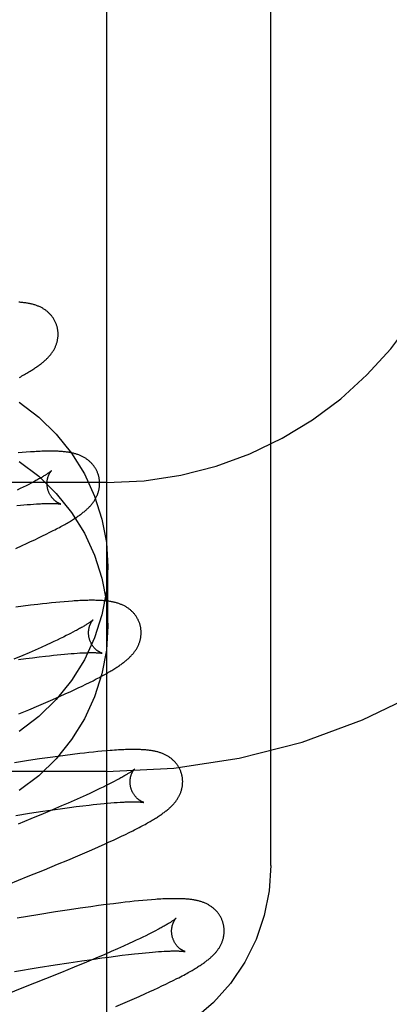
# Model space of a CAD drawing. Header units: inches. Extents: x 0 to 215, y 0 to 139.
# Tile 41 of 111: x 103.619 to 103.76, y 52.811 to 53.186. Entities that reach past the tile are written whole.
import ezdxf

# ---------------------------------------------------------------- set-up
doc = ezdxf.new("R2010")
doc.units = ezdxf.units.IN
doc.header["$LTSCALE"] = 11.804375
doc.header["$MEASUREMENT"] = 0
doc.linetypes.add('HIDDEN', pattern=[0.2, 0.1, -0.1])
doc.layers.add('DEFAULT_2', color=8, linetype='HIDDEN')

msp = doc.modelspace()

# ---------------------------------------------------------------- linework, layer by layer
at = {"layer": 'DEFAULT_2', "color": 8, "linetype": 'HIDDEN'}
for p, q in [((103.65239, 56.25888), (103.65239, 50.75838)), ((103.71489, 52.86398), (103.71489, 53.60703)), ((103.62031, 53.02116), (103.61873, 53.02102)), ((103.62186, 53.02129), (103.62031, 53.02116)), ((103.65239, 53.00971), (103.15239, 53.00971)), ((103.61958, 53.00743), (103.61839, 53.00686)), ((103.62071, 53.00799), (103.61958, 53.00743)), ((103.62178, 53.00853), (103.62071, 53.00799)), ((103.62281, 53.00905), (103.62178, 53.00853)), ((103.62377, 53.00955), (103.62281, 53.00905)), ((103.62467, 53.01003), (103.62377, 53.00955)), ((103.61828, 53.00098), (103.61966, 53.00112)), ((103.61966, 53.00112), (103.62098, 53.00124)), ((103.62098, 53.00124), (103.62225, 53.00135)), ((103.62225, 53.00135), (103.62346, 53.00145)), ((103.62346, 53.00145), (103.62462, 53.00153)), ((103.62462, 53.00153), (103.62572, 53.00161)), ((103.63083, 52.9908), (103.63211, 52.99145)), ((103.62352, 52.98727), (103.62506, 52.98799)), ((103.62506, 52.98799), (103.62656, 52.9887)), ((103.62656, 52.9887), (103.62804, 52.98941)), ((103.62804, 52.98941), (103.62947, 52.99012)), ((103.62947, 52.99012), (103.63083, 52.9908)), ((103.61786, 52.9847), (103.62035, 52.98582)), ((103.62035, 52.98582), (103.62196, 52.98655)), ((103.62196, 52.98655), (103.62352, 52.98727)), ((103.65289, 52.95513), (103.65289, 52.97762)), ((103.62072, 52.96266), (103.61786, 52.96228)), ((103.62351, 52.96301), (103.62072, 52.96266)), ((103.62623, 52.96335), (103.62351, 52.96301)), ((103.62799, 52.96355), (103.62623, 52.96335)), ((103.62971, 52.96374), (103.62799, 52.96355)), ((103.6314, 52.96392), (103.62971, 52.96374)), ((103.63305, 52.96409), (103.6314, 52.96392)), ((103.63468, 52.96425), (103.63305, 52.96409)), ((103.63629, 52.96439), (103.63468, 52.96425)), ((103.63787, 52.96452), (103.63629, 52.96439)), ((103.6348, 52.95037), (103.63359, 52.94979)), ((103.63596, 52.95093), (103.6348, 52.95037)), ((103.63706, 52.95148), (103.63596, 52.95093)), ((103.63811, 52.95201), (103.63706, 52.95148)), ((103.64048, 52.95324), (103.63957, 52.95276)), ((103.62753, 52.94698), (103.6253, 52.94598)), ((103.62966, 52.94795), (103.62753, 52.94698)), ((103.63102, 52.94858), (103.62966, 52.94795)), ((103.63233, 52.94919), (103.63102, 52.94858)), ((103.63359, 52.94979), (103.63233, 52.94919)), ((103.62054, 52.9439), (103.61716, 52.94245)), ((103.61895, 52.94234), (103.62165, 52.9427)), ((103.62297, 52.94495), (103.62054, 52.9439)), ((103.62165, 52.9427), (103.62425, 52.94304)), ((103.6253, 52.94598), (103.62297, 52.94495)), ((103.62425, 52.94304), (103.62675, 52.94336)), ((103.62675, 52.94336), (103.62916, 52.94365)), ((103.62916, 52.94365), (103.6307, 52.94383)), ((103.6307, 52.94383), (103.63219, 52.94399)), ((103.63219, 52.94399), (103.63364, 52.94415)), ((103.63364, 52.94415), (103.63503, 52.94429)), ((103.63503, 52.94429), (103.63637, 52.94441)), ((103.63637, 52.94441), (103.63766, 52.94453)), ((103.63766, 52.94453), (103.63889, 52.94463)), ((103.63889, 52.94463), (103.64007, 52.94472)), ((103.64007, 52.94472), (103.64118, 52.9448)), ((103.64005, 52.93082), (103.64157, 52.93154)), ((103.64157, 52.93154), (103.64307, 52.93226)), ((103.64307, 52.93226), (103.64453, 52.93296)), ((103.64453, 52.93296), (103.64592, 52.93365)), ((103.64592, 52.93365), (103.64724, 52.93432)), ((103.64724, 52.93432), (103.64848, 52.93496)), ((103.63191, 52.92714), (103.63445, 52.92827)), ((103.63445, 52.92827), (103.63691, 52.92938)), ((103.63691, 52.92938), (103.6385, 52.9301)), ((103.6385, 52.9301), (103.64005, 52.93082)), ((103.62289, 52.92326), (103.6266, 52.92483)), ((103.6266, 52.92483), (103.62929, 52.92599)), ((103.62929, 52.92599), (103.63191, 52.92714)), ((103.61907, 52.92165), (103.62289, 52.92326)), ((103.63383, 52.90551), (103.6309, 52.90511)), ((103.63669, 52.90589), (103.63383, 52.90551)), ((103.63948, 52.90625), (103.63669, 52.90589)), ((103.6422, 52.90658), (103.63948, 52.90625)), ((103.64396, 52.90678), (103.6422, 52.90658)), ((103.64569, 52.90697), (103.64396, 52.90678)), ((103.64737, 52.90715), (103.64569, 52.90697)), ((103.64901, 52.90732), (103.64737, 52.90715)), ((103.65062, 52.90747), (103.64901, 52.90732)), ((103.65222, 52.90761), (103.65062, 52.90747)), ((103.62273, 52.90392), (103.61741, 52.9031)), ((103.62687, 52.90453), (103.62273, 52.90392)), ((103.6309, 52.90511), (103.62687, 52.90453)), ((103.65239, 52.89971), (103.15239, 52.89971)), ((103.65219, 52.89436), (103.65105, 52.8938)), ((103.65327, 52.8949), (103.65219, 52.89436)), ((103.6543, 52.89542), (103.65327, 52.8949)), ((103.65527, 52.89592), (103.6543, 52.89542)), ((103.65618, 52.8964), (103.65527, 52.89592)), ((103.64459, 52.89076), (103.64241, 52.88978)), ((103.64598, 52.8914), (103.64459, 52.89076)), ((103.64732, 52.89202), (103.64598, 52.8914)), ((103.64862, 52.89263), (103.64732, 52.89202)), ((103.64986, 52.89322), (103.64862, 52.89263)), ((103.65105, 52.8938), (103.64986, 52.89322)), ((103.63528, 52.88665), (103.63184, 52.88518)), ((103.63775, 52.88772), (103.63528, 52.88665)), ((103.64013, 52.88876), (103.63775, 52.88772)), ((103.64241, 52.88978), (103.64013, 52.88876)), ((103.64086, 52.88636), (103.64334, 52.88667)), ((103.64334, 52.88667), (103.64571, 52.88695)), ((103.64571, 52.88695), (103.64723, 52.88712)), ((103.64723, 52.88712), (103.6487, 52.88728)), ((103.6487, 52.88728), (103.65012, 52.88742)), ((103.65012, 52.88742), (103.65149, 52.88756)), ((103.65149, 52.88756), (103.6528, 52.88768)), ((103.6528, 52.88768), (103.65406, 52.88779)), ((103.65406, 52.88779), (103.65527, 52.88788)), ((103.65527, 52.88788), (103.65641, 52.88797)), ((103.65641, 52.88797), (103.6575, 52.88804)), ((103.61791, 52.88304), (103.62309, 52.88384)), ((103.62309, 52.88384), (103.62809, 52.88459)), ((103.62826, 52.88368), (103.62359, 52.88174)), ((103.62809, 52.88459), (103.63193, 52.88515)), ((103.63184, 52.88518), (103.62826, 52.88368)), ((103.63193, 52.88515), (103.63562, 52.88567)), ((103.63562, 52.88567), (103.63829, 52.88603)), ((103.63829, 52.88603), (103.64086, 52.88636)), ((103.62359, 52.88174), (103.61873, 52.87975)), ((103.65808, 52.87509), (103.65956, 52.8758)), ((103.65956, 52.8758), (103.66099, 52.8765)), ((103.66099, 52.8765), (103.66235, 52.87718)), ((103.64934, 52.87107), (103.65182, 52.87219)), ((103.65182, 52.87219), (103.65343, 52.87292)), ((103.65343, 52.87292), (103.65501, 52.87365)), ((103.65501, 52.87365), (103.65656, 52.87437)), ((103.65656, 52.87437), (103.65808, 52.87509)), ((103.6414, 52.86762), (103.64412, 52.86879)), ((103.64412, 52.86879), (103.64677, 52.86994)), ((103.64677, 52.86994), (103.64934, 52.87107)), ((103.62881, 52.86237), (103.63379, 52.86442)), ((103.63379, 52.86442), (103.63766, 52.86603)), ((103.63766, 52.86603), (103.6414, 52.86762)), ((103.62263, 52.85986), (103.62881, 52.86237)), ((103.61518, 52.85688), (103.62263, 52.85986)), ((103.65224, 52.84907), (103.64937, 52.84868)), ((103.65503, 52.84942), (103.65224, 52.84907)), ((103.65775, 52.84976), (103.65503, 52.84942)), ((103.65952, 52.84996), (103.65775, 52.84976)), ((103.66125, 52.85016), (103.65952, 52.84996)), ((103.66293, 52.85034), (103.66125, 52.85016)), ((103.66459, 52.85051), (103.66293, 52.85034)), ((103.66622, 52.85066), (103.66459, 52.85051)), ((103.66784, 52.8508), (103.66622, 52.85066)), ((103.66942, 52.85093), (103.66784, 52.8508)), ((103.62631, 52.84522), (103.61838, 52.84393)), ((103.63291, 52.84627), (103.62631, 52.84522)), ((103.63824, 52.84709), (103.63291, 52.84627)), ((103.64239, 52.8477), (103.63824, 52.84709)), ((103.64642, 52.84828), (103.64239, 52.8477)), ((103.64937, 52.84868), (103.64642, 52.84828)), ((103.66843, 52.83779), (103.66732, 52.83724)), ((103.67098, 52.83909), (103.67001, 52.83859)), ((103.6719, 52.83958), (103.67098, 52.83909)), ((103.66094, 52.83423), (103.65879, 52.83325)), ((103.66232, 52.83486), (103.66094, 52.83423)), ((103.66364, 52.83548), (103.66232, 52.83486)), ((103.66492, 52.83608), (103.66364, 52.83548)), ((103.66614, 52.83667), (103.66492, 52.83608)), ((103.66732, 52.83724), (103.66614, 52.83667)), ((103.65417, 52.8312), (103.65172, 52.83014)), ((103.65653, 52.83224), (103.65417, 52.8312)), ((103.65879, 52.83325), (103.65653, 52.83224)), ((103.66072, 52.83007), (103.66301, 52.83033)), ((103.66301, 52.83033), (103.66447, 52.83048)), ((103.66447, 52.83048), (103.66589, 52.83063)), ((103.66589, 52.83063), (103.66725, 52.83076)), ((103.66725, 52.83076), (103.66856, 52.83089)), ((103.66856, 52.83089), (103.66982, 52.83099)), ((103.66982, 52.83099), (103.67102, 52.83109)), ((103.67102, 52.83109), (103.67216, 52.83117)), ((103.67216, 52.83117), (103.67325, 52.83124)), ((103.63279, 52.8261), (103.63799, 52.82691)), ((103.63799, 52.82691), (103.64299, 52.82767)), ((103.64475, 52.82718), (103.6401, 52.82524)), ((103.64299, 52.82767), (103.64685, 52.82823)), ((103.64831, 52.82868), (103.64475, 52.82718)), ((103.64685, 52.82823), (103.65056, 52.82876)), ((103.65172, 52.83014), (103.64831, 52.82868)), ((103.65056, 52.82876), (103.65324, 52.82912)), ((103.65324, 52.82912), (103.65583, 52.82946)), ((103.65583, 52.82946), (103.65833, 52.82978)), ((103.65833, 52.82978), (103.66072, 52.83007)), ((103.61743, 52.82359), (103.62634, 52.82507)), ((103.62634, 52.82507), (103.63279, 52.8261)), ((103.63525, 52.82326), (103.62921, 52.82081)), ((103.6401, 52.82524), (103.63525, 52.82326)), ((103.62921, 52.82081), (103.62082, 52.81747)), ((103.67492, 52.8188), (103.67634, 52.8195)), ((103.67634, 52.8195), (103.67775, 52.82019)), ((103.67775, 52.82019), (103.67914, 52.8209)), ((103.62082, 52.81747), (103.61104, 52.81362)), ((103.66473, 52.8141), (103.66722, 52.81522)), ((103.66722, 52.81522), (103.66884, 52.81595)), ((103.66884, 52.81595), (103.67042, 52.81668)), ((103.67042, 52.81668), (103.67196, 52.8174)), ((103.67196, 52.8174), (103.67346, 52.8181)), ((103.67346, 52.8181), (103.67492, 52.8188)), ((103.65587, 52.81027), (103.65951, 52.81183)), ((103.65951, 52.81183), (103.66216, 52.81297)), ((103.66216, 52.81297), (103.66473, 52.8141))]:
    msp.add_line(p, q, dxfattribs=at)
for points in [[(103.63355, 53.06918), (103.63348, 53.06941), (103.6334, 53.06967), (103.63331, 53.06994), (103.63321, 53.0702), (103.63311, 53.07046), (103.633, 53.07071), (103.63288, 53.07097), (103.63276, 53.07122), (103.63263, 53.07146), (103.6325, 53.07171), (103.63236, 53.07195), (103.63221, 53.07218), (103.63206, 53.07241), (103.6319, 53.07264), (103.63174, 53.07286), (103.63158, 53.07308), (103.63141, 53.07329), (103.63123, 53.0735), (103.63105, 53.0737), (103.63087, 53.0739), (103.63068, 53.0741), (103.63049, 53.07429), (103.63029, 53.07447), (103.63009, 53.07465), (103.62988, 53.07482), (103.62968, 53.07499), (103.62946, 53.07516), (103.62925, 53.07532), (103.62903, 53.07548), (103.6288, 53.07564), (103.62857, 53.07579), (103.62833, 53.07593), (103.62809, 53.07608), (103.62784, 53.07622), (103.62759, 53.07635), (103.62733, 53.07648), (103.62708, 53.07661), (103.62681, 53.07673), (103.62655, 53.07684), (103.62628, 53.07695), (103.62601, 53.07706), (103.62573, 53.07716), (103.62545, 53.07726), (103.62516, 53.07735), (103.62487, 53.07744), (103.62458, 53.07752), (103.62428, 53.07761), (103.62398, 53.07768), (103.62367, 53.07776), (103.62336, 53.07782), (103.62304, 53.07789), (103.62271, 53.07795), (103.62238, 53.07801), (103.62203, 53.07807), (103.62168, 53.07812), (103.62132, 53.07817), (103.62096, 53.07822), (103.62058, 53.07826), (103.62019, 53.0783), (103.61979, 53.07833), (103.61939, 53.07836), (103.61897, 53.07839)], [(103.62855, 53.05585), (103.62879, 53.05607), (103.62903, 53.05629), (103.62927, 53.0565), (103.6295, 53.05672), (103.62972, 53.05694), (103.62994, 53.05716), (103.63016, 53.05738), (103.63037, 53.05761), (103.63057, 53.05783), (103.63076, 53.05806), (103.63096, 53.05829), (103.63114, 53.05852), (103.63132, 53.05875), (103.6315, 53.05899), (103.63166, 53.05922), (103.63183, 53.05946), (103.63198, 53.0597), (103.63214, 53.05994), (103.63228, 53.06019), (103.63242, 53.06044), (103.63256, 53.06069), (103.63269, 53.06093), (103.63281, 53.06118), (103.63292, 53.06143), (103.63303, 53.06168), (103.63313, 53.06194), (103.63323, 53.06219), (103.63332, 53.06244), (103.6334, 53.0627), (103.63348, 53.06295), (103.63356, 53.06321), (103.63362, 53.06347), (103.63369, 53.06374), (103.63374, 53.064), (103.63379, 53.06427), (103.63383, 53.06454), (103.63387, 53.06481), (103.6339, 53.06509), (103.63392, 53.06536), (103.63394, 53.06563), (103.63395, 53.06591), (103.63396, 53.06619), (103.63395, 53.06646), (103.63394, 53.06674), (103.63393, 53.06702), (103.6339, 53.0673), (103.63387, 53.06757), (103.63383, 53.06785), (103.63379, 53.06813), (103.63374, 53.0684), (103.63368, 53.06868), (103.63361, 53.06895), (103.63355, 53.06918)], [(103.61922, 53.04977), (103.61973, 53.05005), (103.62023, 53.05033), (103.62071, 53.0506), (103.62117, 53.05086), (103.62162, 53.05112), (103.62206, 53.05138), (103.62248, 53.05163), (103.62288, 53.05187), (103.62328, 53.05211), (103.62366, 53.05235), (103.62403, 53.05258), (103.62439, 53.05281), (103.62474, 53.05304), (103.62508, 53.05326), (103.62541, 53.05349), (103.62574, 53.05371), (103.62605, 53.05392), (103.62636, 53.05414), (103.62665, 53.05436), (103.62694, 53.05457), (103.62723, 53.05479), (103.6275, 53.055), (103.62777, 53.05521), (103.62804, 53.05543), (103.6283, 53.05564), (103.62855, 53.05585)], [(103.6192, 53.04029), (103.62661, 53.03462), (103.63327, 53.02812), (103.63908, 53.02088), (103.64396, 53.01301), (103.64782, 53.00462), (103.65062, 52.99585), (103.65231, 52.98687), (103.65289, 52.97762)], [(103.64934, 53.01239), (103.64928, 53.01262), (103.64919, 53.01288), (103.6491, 53.01315), (103.649, 53.01341), (103.6489, 53.01367), (103.64879, 53.01392), (103.64867, 53.01418), (103.64855, 53.01443), (103.64842, 53.01467), (103.64829, 53.01492), (103.64815, 53.01515), (103.648, 53.01539), (103.64785, 53.01562), (103.6477, 53.01585), (103.64753, 53.01607), (103.64737, 53.01629), (103.6472, 53.0165), (103.64702, 53.01671), (103.64684, 53.01691), (103.64666, 53.01711), (103.64647, 53.0173), (103.64628, 53.01749), (103.64608, 53.01768), (103.64588, 53.01786), (103.64568, 53.01803), (103.64547, 53.0182), (103.64526, 53.01837), (103.64504, 53.01853), (103.64482, 53.01869), (103.64459, 53.01884), (103.64436, 53.01899), (103.64412, 53.01914), (103.64388, 53.01929), (103.64363, 53.01942), (103.64338, 53.01956), (103.64313, 53.01969), (103.64287, 53.01981), (103.64261, 53.01993), (103.64234, 53.02005), (103.64207, 53.02016), (103.6418, 53.02027), (103.64152, 53.02037), (103.64124, 53.02047), (103.64096, 53.02056), (103.64067, 53.02065), (103.64038, 53.02073), (103.64008, 53.02081), (103.63977, 53.02089), (103.63947, 53.02096), (103.63915, 53.02103), (103.63884, 53.0211), (103.63851, 53.02116), (103.63818, 53.02122), (103.63785, 53.02127), (103.63751, 53.02132), (103.63716, 53.02137), (103.6368, 53.02142), (103.63643, 53.02146), (103.63605, 53.0215), (103.63565, 53.02154), (103.63524, 53.02157), (103.63482, 53.0216), (103.63438, 53.02162), (103.63393, 53.02165), (103.63347, 53.02167), (103.63299, 53.02168), (103.63249, 53.02169), (103.63198, 53.0217), (103.63145, 53.02171), (103.63091, 53.02171), (103.63034, 53.0217), (103.62975, 53.0217), (103.62913, 53.02168), (103.62849, 53.02167), (103.62782, 53.02164), (103.62713, 53.02162), (103.62642, 53.02158), (103.62568, 53.02155), (103.62493, 53.0215), (103.62417, 53.02146), (103.62341, 53.0214), (103.62186, 53.02129)], [(103.6192, 53.0178), (103.62661, 53.01213), (103.63327, 53.00563), (103.63908, 52.99839), (103.64396, 52.99052), (103.64782, 52.98213), (103.65062, 52.97335), (103.65231, 52.96437), (103.65289, 52.95513)], [(103.63141, 53.01423), (103.63141, 53.01422), (103.63139, 53.01421), (103.63137, 53.01419), (103.63134, 53.01416), (103.6313, 53.01412), (103.63125, 53.01408), (103.63119, 53.01403), (103.63112, 53.01398), (103.63104, 53.01391), (103.63095, 53.01384), (103.63085, 53.01376), (103.63074, 53.01368), (103.63061, 53.01358), (103.63047, 53.01348), (103.63032, 53.01338), (103.63016, 53.01326), (103.62998, 53.01314), (103.62978, 53.01301), (103.62957, 53.01287), (103.62935, 53.01273), (103.62911, 53.01258), (103.62886, 53.01242), (103.62859, 53.01225), (103.62831, 53.01208), (103.62802, 53.0119), (103.62771, 53.01172), (103.62738, 53.01153), (103.62704, 53.01133), (103.62668, 53.01113), (103.62631, 53.01092), (103.62592, 53.0107), (103.62552, 53.01048), (103.62511, 53.01026), (103.62467, 53.01003)], [(103.63007, 53.00703), (103.63002, 53.00724), (103.62996, 53.00748), (103.62991, 53.00773), (103.62987, 53.00797), (103.62983, 53.00821), (103.6298, 53.00845), (103.62978, 53.00869), (103.62976, 53.00893), (103.62976, 53.00916), (103.62975, 53.00939), (103.62976, 53.00962), (103.62977, 53.00984), (103.62978, 53.01006), (103.6298, 53.01028), (103.62983, 53.01048), (103.62986, 53.01069), (103.62989, 53.01089), (103.62993, 53.01108), (103.62997, 53.01126), (103.63001, 53.01144), (103.63006, 53.01162), (103.63011, 53.01179), (103.63016, 53.01195), (103.63022, 53.01211), (103.63027, 53.01226), (103.63033, 53.0124), (103.63038, 53.01254), (103.63044, 53.01267), (103.6305, 53.0128), (103.63056, 53.01292), (103.63061, 53.01304), (103.63067, 53.01315), (103.63073, 53.01326), (103.63079, 53.01336), (103.63084, 53.01345), (103.6309, 53.01354), (103.63095, 53.01363), (103.63101, 53.0137), (103.63106, 53.01378), (103.6311, 53.01385), (103.63115, 53.01391), (103.63119, 53.01397), (103.63124, 53.01402), (103.63127, 53.01407), (103.63131, 53.01411), (103.63134, 53.01414), (103.63136, 53.01417), (103.63138, 53.01419), (103.6314, 53.01421), (103.63141, 53.01422), (103.63142, 53.01423)], [(103.64432, 52.99905), (103.64457, 52.99926), (103.64481, 52.99948), (103.64505, 52.9997), (103.64528, 52.99992), (103.6455, 53.00014), (103.64572, 53.00036), (103.64594, 53.00058), (103.64614, 53.0008), (103.64635, 53.00103), (103.64654, 53.00126), (103.64674, 53.00149), (103.64692, 53.00172), (103.6471, 53.00195), (103.64728, 53.00218), (103.64745, 53.00242), (103.64761, 53.00266), (103.64777, 53.0029), (103.64792, 53.00314), (103.64807, 53.00339), (103.64821, 53.00363), (103.64834, 53.00388), (103.64847, 53.00413), (103.64859, 53.00438), (103.64871, 53.00463), (103.64882, 53.00488), (103.64892, 53.00514), (103.64902, 53.00539), (103.64911, 53.00564), (103.64919, 53.0059), (103.64927, 53.00615), (103.64935, 53.00641), (103.64941, 53.00668), (103.64948, 53.00694), (103.64953, 53.00721), (103.64958, 53.00747), (103.64962, 53.00774), (103.64966, 53.00802), (103.64969, 53.00829), (103.64972, 53.00856), (103.64973, 53.00884), (103.64974, 53.00912), (103.64975, 53.00939), (103.64974, 53.00967), (103.64973, 53.00995), (103.64972, 53.01023), (103.64969, 53.0105), (103.64966, 53.01078), (103.64962, 53.01106), (103.64958, 53.01133), (103.64953, 53.01161), (103.64947, 53.01188), (103.6494, 53.01216), (103.64934, 53.01239)], [(103.63492, 53.00157), (103.63493, 53.00156), (103.63494, 53.00156), (103.63493, 53.00156), (103.63492, 53.00157), (103.63489, 53.00157), (103.63486, 53.00158), (103.63483, 53.00159), (103.63478, 53.00161), (103.63473, 53.00163), (103.63467, 53.00165), (103.63461, 53.00167), (103.63455, 53.0017), (103.63447, 53.00173), (103.6344, 53.00176), (103.63431, 53.0018), (103.63423, 53.00184), (103.63414, 53.00188), (103.63405, 53.00193), (103.63395, 53.00198), (103.63385, 53.00204), (103.63374, 53.0021), (103.63364, 53.00217), (103.63353, 53.00224), (103.63341, 53.00231), (103.6333, 53.00239), (103.63318, 53.00247), (103.63306, 53.00256), (103.63294, 53.00266), (103.63281, 53.00276), (103.63269, 53.00287), (103.63256, 53.00298), (103.63243, 53.0031), (103.6323, 53.00322), (103.63217, 53.00336), (103.63204, 53.00349), (103.63191, 53.00364), (103.63177, 53.00379), (103.63164, 53.00395), (103.63151, 53.00412), (103.63139, 53.00429), (103.63126, 53.00447), (103.63114, 53.00466), (103.63102, 53.00485), (103.6309, 53.00505), (103.63079, 53.00525), (103.63068, 53.00546), (103.63057, 53.00568), (103.63047, 53.0059), (103.63038, 53.00613), (103.63029, 53.00636), (103.63021, 53.00659), (103.63013, 53.00682), (103.63007, 53.00703)], [(103.62572, 53.00161), (103.62675, 53.00167), (103.62725, 53.00169), (103.62773, 53.00172), (103.62819, 53.00174), (103.62864, 53.00175), (103.62908, 53.00177), (103.62949, 53.00178), (103.6299, 53.00179), (103.63028, 53.00179), (103.63065, 53.0018), (103.63101, 53.0018), (103.63135, 53.0018), (103.63167, 53.0018), (103.63197, 53.00179), (103.63225, 53.00178), (103.63252, 53.00178), (103.63276, 53.00177), (103.633, 53.00176), (103.63321, 53.00175), (103.63341, 53.00173), (103.63359, 53.00172), (103.63376, 53.00171), (103.63392, 53.0017), (103.63406, 53.00168), (103.63419, 53.00167), (103.63431, 53.00166), (103.63442, 53.00164), (103.63452, 53.00163), (103.6346, 53.00162), (103.63468, 53.00161), (103.63474, 53.0016), (103.6348, 53.00159), (103.63484, 53.00158), (103.63488, 53.00157), (103.63491, 53.00157), (103.63492, 53.00157)], [(103.63211, 52.99145), (103.63272, 52.99176), (103.63331, 52.99207), (103.63388, 52.99237), (103.63443, 52.99267), (103.63496, 52.99296), (103.63548, 52.99324), (103.63597, 52.99351), (103.63646, 52.99378), (103.63692, 52.99405), (103.63737, 52.99431), (103.63781, 52.99456), (103.63823, 52.99481), (103.63864, 52.99506), (103.63903, 52.9953), (103.63942, 52.99553), (103.63979, 52.99577), (103.64015, 52.996), (103.6405, 52.99623), (103.64085, 52.99645), (103.64118, 52.99668), (103.6415, 52.9969), (103.64182, 52.99712), (103.64212, 52.99733), (103.64242, 52.99755), (103.64271, 52.99777), (103.643, 52.99798), (103.64327, 52.99819), (103.64354, 52.99841), (103.64381, 52.99862), (103.64407, 52.99883), (103.64432, 52.99905)], [(103.65289, 52.97762), (103.65231, 52.96838), (103.65062, 52.9594), (103.64782, 52.95062), (103.64396, 52.94223), (103.63908, 52.93436), (103.63327, 52.92712), (103.62661, 52.92062), (103.6192, 52.91495)], [(103.66513, 52.9556), (103.66507, 52.95583), (103.66498, 52.95609), (103.66489, 52.95636), (103.66479, 52.95662), (103.66469, 52.95688), (103.66458, 52.95714), (103.66446, 52.95739), (103.66434, 52.95764), (103.66421, 52.95789), (103.66408, 52.95813), (103.66393, 52.95837), (103.66379, 52.95861), (103.66364, 52.95884), (103.66348, 52.95906), (103.66332, 52.95929), (103.66315, 52.95951), (103.66298, 52.95972), (103.6628, 52.95993), (103.66262, 52.96013), (103.66244, 52.96033), (103.66225, 52.96052), (103.66205, 52.96071), (103.66186, 52.9609), (103.66166, 52.96108), (103.66145, 52.96125), (103.66124, 52.96142), (103.66103, 52.96159), (103.66081, 52.96175), (103.66059, 52.96191), (103.66036, 52.96207), (103.66013, 52.96222), (103.65989, 52.96237), (103.65965, 52.96251), (103.6594, 52.96265), (103.65915, 52.96278), (103.65889, 52.96291), (103.65863, 52.96304), (103.65837, 52.96316), (103.6581, 52.96327), (103.65783, 52.96338), (103.65756, 52.96349), (103.65728, 52.96359), (103.657, 52.96369), (103.65671, 52.96378), (103.65642, 52.96387), (103.65612, 52.96395), (103.65583, 52.96403), (103.65552, 52.96411), (103.65522, 52.96418), (103.65491, 52.96425), (103.65459, 52.96431), (103.65428, 52.96437), (103.65395, 52.96443), (103.65363, 52.96448), (103.65329, 52.96453), (103.65296, 52.96458), (103.65261, 52.96462), (103.65226, 52.96466), (103.65191, 52.9647), (103.65155, 52.96473), (103.65117, 52.96477), (103.65079, 52.96479), (103.6504, 52.96482), (103.65, 52.96484), (103.64959, 52.96486), (103.64917, 52.96488), (103.64873, 52.96489), (103.64828, 52.9649), (103.64781, 52.96491), (103.64733, 52.96492), (103.64684, 52.96492), (103.64633, 52.96491), (103.6458, 52.96491), (103.64525, 52.9649), (103.64468, 52.96489), (103.64409, 52.96487), (103.64349, 52.96485), (103.64286, 52.96482), (103.64221, 52.96479), (103.64154, 52.96476), (103.64085, 52.96472), (103.64013, 52.96468), (103.6394, 52.96463), (103.63787, 52.96452)], [(103.65289, 52.95513), (103.65231, 52.94588), (103.65062, 52.9369), (103.64782, 52.92813), (103.64396, 52.91974), (103.63908, 52.91187), (103.63327, 52.90463), (103.62661, 52.89813), (103.6192, 52.89245)], [(103.64721, 52.95744), (103.6472, 52.95743), (103.64718, 52.95742), (103.64716, 52.95739), (103.64713, 52.95737), (103.64709, 52.95733), (103.64704, 52.95729), (103.64698, 52.95724), (103.64692, 52.95719), (103.64684, 52.95712), (103.64675, 52.95705), (103.64664, 52.95697), (103.64653, 52.95689), (103.64641, 52.9568), (103.64627, 52.9567), (103.64612, 52.95659), (103.64595, 52.95647), (103.64577, 52.95635), (103.64558, 52.95622), (103.64537, 52.95608), (103.64515, 52.95594), (103.64491, 52.95579), (103.64466, 52.95563), (103.64439, 52.95547), (103.64411, 52.95529), (103.64382, 52.95512), (103.64351, 52.95493), (103.64318, 52.95474), (103.64284, 52.95454), (103.64248, 52.95434), (103.64211, 52.95413), (103.64173, 52.95392), (103.64132, 52.9537), (103.64091, 52.95347), (103.64048, 52.95324)], [(103.64586, 52.95024), (103.64581, 52.95045), (103.64575, 52.95069), (103.6457, 52.95093), (103.64566, 52.95118), (103.64562, 52.95142), (103.64559, 52.95166), (103.64557, 52.9519), (103.64556, 52.95213), (103.64555, 52.95237), (103.64554, 52.9526), (103.64555, 52.95283), (103.64556, 52.95305), (103.64557, 52.95327), (103.64559, 52.95348), (103.64562, 52.95369), (103.64565, 52.9539), (103.64568, 52.95409), (103.64572, 52.95429), (103.64576, 52.95447), (103.64581, 52.95465), (103.64585, 52.95483), (103.6459, 52.955), (103.64595, 52.95516), (103.64601, 52.95531), (103.64606, 52.95546), (103.64612, 52.95561), (103.64617, 52.95575), (103.64623, 52.95588), (103.64629, 52.95601), (103.64635, 52.95613), (103.6464, 52.95625), (103.64646, 52.95636), (103.64652, 52.95646), (103.64658, 52.95656), (103.64663, 52.95666), (103.64669, 52.95675), (103.64674, 52.95683), (103.6468, 52.95691), (103.64685, 52.95699), (103.64689, 52.95705), (103.64694, 52.95712), (103.64698, 52.95718), (103.64703, 52.95723), (103.64706, 52.95727), (103.6471, 52.95732), (103.64713, 52.95735), (103.64715, 52.95738), (103.64717, 52.9574), (103.64719, 52.95742), (103.6472, 52.95743), (103.64721, 52.95744)], [(103.6601, 52.94225), (103.66035, 52.94246), (103.66059, 52.94268), (103.66083, 52.9429), (103.66106, 52.94312), (103.66128, 52.94334), (103.6615, 52.94356), (103.66172, 52.94378), (103.66193, 52.944), (103.66213, 52.94423), (103.66233, 52.94446), (103.66252, 52.94469), (103.66271, 52.94492), (103.66289, 52.94515), (103.66306, 52.94539), (103.66323, 52.94562), (103.6634, 52.94586), (103.66355, 52.9461), (103.66371, 52.94634), (103.66385, 52.94659), (103.664, 52.94684), (103.66413, 52.94709), (103.66426, 52.94734), (103.66438, 52.94759), (103.6645, 52.94784), (103.66461, 52.94809), (103.66471, 52.94834), (103.66481, 52.94859), (103.6649, 52.94884), (103.66498, 52.9491), (103.66506, 52.94936), (103.66514, 52.94962), (103.6652, 52.94988), (103.66527, 52.95015), (103.66532, 52.95041), (103.66537, 52.95068), (103.66541, 52.95095), (103.66545, 52.95122), (103.66548, 52.95149), (103.66551, 52.95177), (103.66552, 52.95204), (103.66553, 52.95232), (103.66554, 52.9526), (103.66553, 52.95288), (103.66552, 52.95315), (103.66551, 52.95343), (103.66548, 52.95371), (103.66545, 52.95399), (103.66542, 52.95427), (103.66537, 52.95454), (103.66532, 52.95482), (103.66526, 52.95509), (103.66519, 52.95536), (103.66513, 52.9556)], [(103.63957, 52.95276), (103.63861, 52.95226), (103.63811, 52.95201)], [(103.6507, 52.94477), (103.65072, 52.94477), (103.65073, 52.94477), (103.65072, 52.94477), (103.65071, 52.94477), (103.65068, 52.94478), (103.65066, 52.94479), (103.65062, 52.9448), (103.65057, 52.94482), (103.65052, 52.94483), (103.65047, 52.94485), (103.65041, 52.94488), (103.65034, 52.9449), (103.65027, 52.94493), (103.65019, 52.94497), (103.65011, 52.945), (103.65002, 52.94505), (103.64993, 52.94509), (103.64984, 52.94514), (103.64974, 52.94519), (103.64964, 52.94525), (103.64954, 52.94531), (103.64943, 52.94537), (103.64932, 52.94544), (103.64921, 52.94552), (103.64909, 52.9456), (103.64897, 52.94568), (103.64885, 52.94577), (103.64873, 52.94586), (103.64861, 52.94597), (103.64848, 52.94607), (103.64835, 52.94618), (103.64822, 52.9463), (103.64809, 52.94643), (103.64796, 52.94656), (103.64783, 52.9467), (103.6477, 52.94684), (103.64757, 52.947), (103.64744, 52.94716), (103.64731, 52.94732), (103.64718, 52.9475), (103.64705, 52.94768), (103.64693, 52.94786), (103.64681, 52.94806), (103.64669, 52.94825), (103.64658, 52.94846), (103.64647, 52.94867), (103.64636, 52.94889), (103.64626, 52.94911), (103.64617, 52.94933), (103.64608, 52.94956), (103.646, 52.9498), (103.64592, 52.95003), (103.64586, 52.95024)], [(103.64118, 52.9448), (103.64224, 52.94486), (103.64275, 52.94489), (103.64324, 52.94491), (103.64371, 52.94493), (103.64417, 52.94495), (103.64461, 52.94497), (103.64504, 52.94498), (103.64545, 52.94499), (103.64585, 52.945), (103.64623, 52.945), (103.64659, 52.94501), (103.64694, 52.94501), (103.64727, 52.94501), (103.64759, 52.945), (103.64788, 52.945), (103.64817, 52.94499), (103.64843, 52.94498), (103.64868, 52.94497), (103.64892, 52.94496), (103.64914, 52.94495), (103.64934, 52.94493), (103.64953, 52.94492), (103.6497, 52.94491), (103.64986, 52.94489), (103.65, 52.94488), (103.65013, 52.94486), (103.65024, 52.94485), (103.65034, 52.94484), (103.65043, 52.94482), (103.65051, 52.94481), (103.65057, 52.9448), (103.65062, 52.94479), (103.65067, 52.94478), (103.6507, 52.94478), (103.6507, 52.94477)], [(103.64848, 52.93496), (103.64907, 52.93527), (103.64964, 52.93557), (103.65019, 52.93586), (103.65073, 52.93615), (103.65124, 52.93643), (103.65174, 52.93671), (103.65222, 52.93698), (103.65269, 52.93724), (103.65314, 52.9375), (103.65358, 52.93776), (103.654, 52.93801), (103.65441, 52.93825), (103.6548, 52.93849), (103.65519, 52.93873), (103.65556, 52.93897), (103.65592, 52.9392), (103.65628, 52.93943), (103.65662, 52.93965), (103.65695, 52.93987), (103.65728, 52.9401), (103.65759, 52.94031), (103.6579, 52.94053), (103.6582, 52.94075), (103.65849, 52.94096), (103.65877, 52.94118), (103.65905, 52.94139), (103.65932, 52.94161), (103.65959, 52.94182), (103.65985, 52.94203), (103.6601, 52.94225)], [(103.68092, 52.89881), (103.68086, 52.89903), (103.68077, 52.8993), (103.68068, 52.89957), (103.68058, 52.89983), (103.68048, 52.90009), (103.68037, 52.90035), (103.68025, 52.9006), (103.68013, 52.90085), (103.68, 52.9011), (103.67986, 52.90134), (103.67972, 52.90158), (103.67958, 52.90182), (103.67943, 52.90205), (103.67927, 52.90228), (103.67911, 52.9025), (103.67894, 52.90272), (103.67877, 52.90293), (103.67859, 52.90314), (103.67841, 52.90334), (103.67822, 52.90354), (103.67803, 52.90374), (103.67784, 52.90393), (103.67764, 52.90411), (103.67744, 52.90429), (103.67724, 52.90447), (103.67703, 52.90464), (103.67681, 52.90481), (103.6766, 52.90497), (103.67637, 52.90513), (103.67615, 52.90528), (103.67591, 52.90543), (103.67567, 52.90558), (103.67543, 52.90572), (103.67518, 52.90586), (103.67493, 52.906), (103.67467, 52.90613), (103.67441, 52.90625), (103.67415, 52.90637), (103.67388, 52.90649), (103.67361, 52.9066), (103.67333, 52.9067), (103.67305, 52.9068), (103.67277, 52.9069), (103.67248, 52.90699), (103.67219, 52.90708), (103.6719, 52.90717), (103.6716, 52.90725), (103.6713, 52.90732), (103.67099, 52.90739), (103.67068, 52.90746), (103.67037, 52.90753), (103.67005, 52.90759), (103.66973, 52.90764), (103.6694, 52.9077), (103.66906, 52.90775), (103.66872, 52.90779), (103.66838, 52.90784), (103.66803, 52.90788), (103.66767, 52.90791), (103.6673, 52.90795), (103.66692, 52.90798), (103.66654, 52.90801), (103.66614, 52.90803), (103.66573, 52.90805), (103.66531, 52.90807), (103.66488, 52.90809), (103.66443, 52.9081), (103.66397, 52.90811), (103.66349, 52.90812), (103.663, 52.90813), (103.66249, 52.90813), (103.66196, 52.90812), (103.66141, 52.90812), (103.66084, 52.9081), (103.66024, 52.90809), (103.65962, 52.90807), (103.65897, 52.90804), (103.6583, 52.90802), (103.6576, 52.90798), (103.65687, 52.90794), (103.65612, 52.9079), (103.65536, 52.90785), (103.65458, 52.90779), (103.6538, 52.90774), (103.65222, 52.90761)], [(103.663, 52.90064), (103.66299, 52.90064), (103.66297, 52.90062), (103.66295, 52.9006), (103.66292, 52.90057), (103.66288, 52.90054), (103.66283, 52.90049), (103.66277, 52.90044), (103.6627, 52.90039), (103.66262, 52.90032), (103.66252, 52.90025), (103.66242, 52.90017), (103.6623, 52.90008), (103.66218, 52.89999), (103.66204, 52.89989), (103.66188, 52.89978), (103.66171, 52.89966), (103.66153, 52.89954), (103.66134, 52.89941), (103.66113, 52.89927), (103.6609, 52.89912), (103.66066, 52.89897), (103.66041, 52.89881), (103.66014, 52.89865), (103.65985, 52.89847), (103.65955, 52.89829), (103.65924, 52.89811), (103.65891, 52.89791), (103.65857, 52.89772), (103.65821, 52.89751), (103.65783, 52.8973), (103.65744, 52.89709), (103.65704, 52.89686), (103.65662, 52.89664), (103.65618, 52.8964)], [(103.66165, 52.89345), (103.6616, 52.89366), (103.66154, 52.8939), (103.66149, 52.89414), (103.66145, 52.89439), (103.66141, 52.89463), (103.66138, 52.89487), (103.66136, 52.89511), (103.66135, 52.89535), (103.66134, 52.89558), (103.66134, 52.89581), (103.66134, 52.89604), (103.66135, 52.89626), (103.66137, 52.89648), (103.66139, 52.8967), (103.66141, 52.89691), (103.66144, 52.89711), (103.66148, 52.89731), (103.66151, 52.8975), (103.66155, 52.89769), (103.6616, 52.89787), (103.66165, 52.89804), (103.66169, 52.89821), (103.66175, 52.89837), (103.6618, 52.89853), (103.66185, 52.89868), (103.66191, 52.89883), (103.66197, 52.89896), (103.66202, 52.8991), (103.66208, 52.89923), (103.66214, 52.89935), (103.6622, 52.89946), (103.66226, 52.89957), (103.66232, 52.89968), (103.66237, 52.89978), (103.66243, 52.89988), (103.66248, 52.89996), (103.66254, 52.90005), (103.66259, 52.90013), (103.66264, 52.9002), (103.66269, 52.90027), (103.66274, 52.90033), (103.66278, 52.90039), (103.66282, 52.90044), (103.66286, 52.90049), (103.66289, 52.90053), (103.66292, 52.90056), (103.66295, 52.90059), (103.66297, 52.90061), (103.66298, 52.90063), (103.66299, 52.90064), (103.663, 52.90065)], [(103.67588, 52.88545), (103.67613, 52.88566), (103.67637, 52.88588), (103.67661, 52.8861), (103.67684, 52.88632), (103.67707, 52.88654), (103.67729, 52.88676), (103.6775, 52.88698), (103.67771, 52.88721), (103.67791, 52.88743), (103.67811, 52.88766), (103.67831, 52.88789), (103.67849, 52.88812), (103.67867, 52.88835), (103.67885, 52.88859), (103.67902, 52.88882), (103.67918, 52.88906), (103.67934, 52.8893), (103.67949, 52.88955), (103.67964, 52.88979), (103.67978, 52.89004), (103.67992, 52.89029), (103.68005, 52.89054), (103.68017, 52.89079), (103.68029, 52.89104), (103.68039, 52.89129), (103.6805, 52.89154), (103.68059, 52.89179), (103.68069, 52.89205), (103.68077, 52.8923), (103.68085, 52.89256), (103.68092, 52.89282), (103.68099, 52.89309), (103.68105, 52.89335), (103.68111, 52.89362), (103.68116, 52.89388), (103.6812, 52.89416), (103.68124, 52.89443), (103.68127, 52.8947), (103.6813, 52.89497), (103.68131, 52.89525), (103.68132, 52.89553), (103.68133, 52.89581), (103.68133, 52.89608), (103.68132, 52.89636), (103.6813, 52.89664), (103.68127, 52.89692), (103.68124, 52.8972), (103.68121, 52.89747), (103.68116, 52.89775), (103.68111, 52.89803), (103.68105, 52.8983), (103.68098, 52.89857), (103.68092, 52.89881)], [(103.66649, 52.88798), (103.66651, 52.88798), (103.66652, 52.88798), (103.66651, 52.88798), (103.6665, 52.88798), (103.66648, 52.88799), (103.66645, 52.888), (103.66641, 52.88801), (103.66637, 52.88802), (103.66632, 52.88804), (103.66626, 52.88806), (103.6662, 52.88809), (103.66613, 52.88811), (103.66606, 52.88814), (103.66598, 52.88818), (103.6659, 52.88821), (103.66582, 52.88825), (103.66573, 52.8883), (103.66563, 52.88835), (103.66554, 52.8884), (103.66543, 52.88845), (103.66533, 52.88852), (103.66522, 52.88858), (103.66511, 52.88865), (103.665, 52.88872), (103.66488, 52.8888), (103.66477, 52.88889), (103.66465, 52.88898), (103.66452, 52.88907), (103.6644, 52.88917), (103.66427, 52.88928), (103.66415, 52.88939), (103.66402, 52.88951), (103.66389, 52.88964), (103.66375, 52.88977), (103.66362, 52.88991), (103.66349, 52.89005), (103.66336, 52.8902), (103.66323, 52.89036), (103.6631, 52.89053), (103.66297, 52.8907), (103.66284, 52.89088), (103.66272, 52.89107), (103.6626, 52.89126), (103.66248, 52.89146), (103.66237, 52.89167), (103.66226, 52.89188), (103.66215, 52.8921), (103.66205, 52.89232), (103.66196, 52.89254), (103.66187, 52.89277), (103.66179, 52.89301), (103.66171, 52.89324), (103.66165, 52.89345)], [(103.6575, 52.88804), (103.65853, 52.8881), (103.65902, 52.88812), (103.65949, 52.88814), (103.65995, 52.88816), (103.6604, 52.88818), (103.66083, 52.88819), (103.66124, 52.8882), (103.66163, 52.88821), (103.66201, 52.88821), (103.66238, 52.88822), (103.66273, 52.88822), (103.66306, 52.88822), (103.66337, 52.88821), (103.66367, 52.88821), (103.66396, 52.8882), (103.66422, 52.88819), (103.66447, 52.88818), (103.66471, 52.88817), (103.66493, 52.88816), (103.66513, 52.88814), (103.66532, 52.88813), (103.66549, 52.88812), (103.66565, 52.8881), (103.66579, 52.88809), (103.66592, 52.88807), (103.66603, 52.88806), (103.66613, 52.88804), (103.66622, 52.88803), (103.6663, 52.88802), (103.66636, 52.88801), (103.66641, 52.888), (103.66646, 52.88799), (103.66649, 52.88799), (103.66649, 52.88798)], [(103.66424, 52.87815), (103.66483, 52.87846), (103.6654, 52.87876), (103.66596, 52.87906), (103.66649, 52.87935), (103.66701, 52.87963), (103.66751, 52.87991), (103.66799, 52.88018), (103.66846, 52.88044), (103.66891, 52.8807), (103.66935, 52.88096), (103.66977, 52.88121), (103.67018, 52.88145), (103.67058, 52.88169), (103.67096, 52.88193), (103.67133, 52.88216), (103.6717, 52.88239), (103.67205, 52.88262), (103.67239, 52.88285), (103.67273, 52.88307), (103.67305, 52.88329), (103.67337, 52.88351), (103.67368, 52.88373), (103.67397, 52.88395), (103.67427, 52.88416), (103.67455, 52.88438), (103.67483, 52.88459), (103.6751, 52.88481), (103.67537, 52.88502), (103.67563, 52.88523), (103.67588, 52.88545)], [(103.66235, 52.87718), (103.663, 52.87751), (103.66424, 52.87815)], [(103.71489, 52.86398), (103.71425, 52.85437), (103.71235, 52.84492), (103.70922, 52.83578), (103.7049, 52.82712), (103.69947, 52.81908), (103.69302, 52.81179), (103.68564, 52.8054), (103.67748, 52.8), (103.66867, 52.79571), (103.65935, 52.79258), (103.64971, 52.79068), (103.63989, 52.79005)], [(103.69671, 52.84202), (103.69665, 52.84224), (103.69656, 52.84251), (103.69647, 52.84278), (103.69637, 52.84304), (103.69627, 52.8433), (103.69616, 52.84356), (103.69604, 52.84381), (103.69592, 52.84406), (103.69579, 52.84431), (103.69565, 52.84455), (103.69551, 52.84479), (103.69537, 52.84503), (103.69522, 52.84526), (103.69506, 52.84549), (103.6949, 52.84571), (103.69473, 52.84593), (103.69456, 52.84614), (103.69438, 52.84635), (103.6942, 52.84655), (103.69401, 52.84675), (103.69382, 52.84695), (103.69363, 52.84714), (103.69343, 52.84732), (103.69323, 52.8475), (103.69303, 52.84768), (103.69282, 52.84785), (103.6926, 52.84801), (103.69239, 52.84818), (103.69216, 52.84834), (103.69194, 52.84849), (103.6917, 52.84864), (103.69146, 52.84879), (103.69122, 52.84893), (103.69097, 52.84907), (103.69072, 52.84921), (103.69046, 52.84934), (103.6902, 52.84946), (103.68994, 52.84958), (103.68967, 52.84969), (103.6894, 52.84981), (103.68912, 52.84991), (103.68884, 52.85001), (103.68856, 52.85011), (103.68827, 52.8502), (103.68798, 52.85029), (103.68769, 52.85038), (103.68739, 52.85046), (103.68709, 52.85053), (103.68678, 52.8506), (103.68647, 52.85067), (103.68616, 52.85073), (103.68584, 52.8508), (103.68551, 52.85085), (103.68518, 52.85091), (103.68485, 52.85096), (103.68451, 52.851), (103.68416, 52.85105), (103.6838, 52.85109), (103.68344, 52.85112), (103.68307, 52.85116), (103.68269, 52.85119), (103.6823, 52.85122), (103.6819, 52.85124), (103.68149, 52.85127), (103.68107, 52.85128), (103.68064, 52.8513), (103.68019, 52.85131), (103.67974, 52.85132), (103.67927, 52.85133), (103.67879, 52.85133), (103.67829, 52.85133), (103.67778, 52.85133), (103.67725, 52.85132), (103.67671, 52.85131), (103.67615, 52.8513), (103.67557, 52.85128), (103.67498, 52.85126), (103.67436, 52.85124), (103.67372, 52.85121), (103.67306, 52.85117), (103.67238, 52.85113), (103.67167, 52.85109), (103.67094, 52.85104), (103.66942, 52.85093)], [(103.67879, 52.84385), (103.67878, 52.84384), (103.67876, 52.84383), (103.67874, 52.84381), (103.6787, 52.84378), (103.67866, 52.84374), (103.67861, 52.8437), (103.67855, 52.84365), (103.67848, 52.84359), (103.6784, 52.84352), (103.6783, 52.84345), (103.6782, 52.84337), (103.67808, 52.84328), (103.67795, 52.84319), (103.67781, 52.84308), (103.67765, 52.84297), (103.67748, 52.84286), (103.6773, 52.84273), (103.6771, 52.8426), (103.67689, 52.84246), (103.67666, 52.84231), (103.67642, 52.84216), (103.67616, 52.842), (103.67589, 52.84183), (103.6756, 52.84166), (103.6753, 52.84147), (103.67498, 52.84129), (103.67465, 52.84109), (103.6743, 52.8409), (103.67394, 52.84069), (103.67356, 52.84048), (103.67317, 52.84026), (103.67276, 52.84004), (103.67234, 52.83981), (103.6719, 52.83958)], [(103.67744, 52.83666), (103.67739, 52.83687), (103.67733, 52.83711), (103.67728, 52.83735), (103.67724, 52.8376), (103.6772, 52.83784), (103.67717, 52.83808), (103.67715, 52.83832), (103.67714, 52.83856), (103.67713, 52.83879), (103.67713, 52.83903), (103.67713, 52.83925), (103.67714, 52.83948), (103.67716, 52.8397), (103.67718, 52.83991), (103.6772, 52.84012), (103.67723, 52.84033), (103.67727, 52.84053), (103.67731, 52.84072), (103.67735, 52.8409), (103.67739, 52.84108), (103.67744, 52.84126), (103.67749, 52.84143), (103.67754, 52.84159), (103.67759, 52.84175), (103.67765, 52.8419), (103.6777, 52.84204), (103.67776, 52.84218), (103.67782, 52.84231), (103.67788, 52.84244), (103.67793, 52.84256), (103.67799, 52.84268), (103.67805, 52.84279), (103.67811, 52.84289), (103.67817, 52.843), (103.67822, 52.84309), (103.67828, 52.84318), (103.67833, 52.84326), (103.67839, 52.84334), (103.67844, 52.84342), (103.67848, 52.84348), (103.67853, 52.84355), (103.67857, 52.8436), (103.67861, 52.84365), (103.67865, 52.8437), (103.67868, 52.84374), (103.67871, 52.84377), (103.67874, 52.8438), (103.67876, 52.84382), (103.67877, 52.84384), (103.67878, 52.84385), (103.67879, 52.84386)], [(103.69173, 52.82871), (103.69198, 52.82893), (103.69222, 52.82914), (103.69245, 52.82936), (103.69268, 52.82958), (103.69291, 52.8298), (103.69313, 52.83002), (103.69334, 52.83024), (103.69355, 52.83046), (103.69375, 52.83069), (103.69394, 52.83092), (103.69414, 52.83115), (103.69432, 52.83138), (103.6945, 52.83161), (103.69467, 52.83184), (103.69484, 52.83208), (103.695, 52.83231), (103.69516, 52.83255), (103.69531, 52.8328), (103.69546, 52.83304), (103.6956, 52.83329), (103.69573, 52.83354), (103.69586, 52.83379), (103.69598, 52.83403), (103.69609, 52.83428), (103.6962, 52.83453), (103.6963, 52.83478), (103.6964, 52.83504), (103.69649, 52.83529), (103.69657, 52.83554), (103.69665, 52.8358), (103.69672, 52.83606), (103.69679, 52.83632), (103.69685, 52.83658), (103.69691, 52.83685), (103.69696, 52.83712), (103.697, 52.83739), (103.69703, 52.83766), (103.69706, 52.83793), (103.69709, 52.8382), (103.69711, 52.83848), (103.69712, 52.83875), (103.69712, 52.83903), (103.69712, 52.83931), (103.69711, 52.83958), (103.69709, 52.83986), (103.69706, 52.84014), (103.69703, 52.84041), (103.697, 52.84069), (103.69695, 52.84096), (103.6969, 52.84124), (103.69684, 52.84151), (103.69678, 52.84178), (103.69671, 52.84202)], [(103.67001, 52.83859), (103.66897, 52.83806), (103.66843, 52.83779)], [(103.68229, 52.83119), (103.6823, 52.83119), (103.68231, 52.83119), (103.6823, 52.83119), (103.68228, 52.83119), (103.68226, 52.8312), (103.68223, 52.83121), (103.68219, 52.83122), (103.68215, 52.83124), (103.6821, 52.83125), (103.68204, 52.83128), (103.68198, 52.8313), (103.68191, 52.83133), (103.68184, 52.83136), (103.68176, 52.83139), (103.68168, 52.83143), (103.68159, 52.83147), (103.6815, 52.83151), (103.68141, 52.83156), (103.68131, 52.83162), (103.68121, 52.83167), (103.68111, 52.83173), (103.681, 52.8318), (103.68089, 52.83187), (103.68078, 52.83194), (103.68066, 52.83202), (103.68054, 52.83211), (103.68042, 52.8322), (103.6803, 52.83229), (103.68018, 52.83239), (103.68005, 52.8325), (103.67992, 52.83261), (103.67979, 52.83273), (103.67966, 52.83286), (103.67953, 52.83299), (103.6794, 52.83313), (103.67927, 52.83327), (103.67914, 52.83342), (103.67901, 52.83358), (103.67888, 52.83375), (103.67875, 52.83392), (103.67863, 52.8341), (103.67851, 52.83429), (103.67838, 52.83448), (103.67827, 52.83468), (103.67815, 52.83488), (103.67805, 52.83509), (103.67794, 52.83531), (103.67784, 52.83553), (103.67775, 52.83576), (103.67766, 52.83598), (103.67758, 52.83622), (103.6775, 52.83645), (103.67744, 52.83666)], [(103.67325, 52.83124), (103.67427, 52.8313), (103.67476, 52.83133), (103.67524, 52.83135), (103.6757, 52.83137), (103.67614, 52.83138), (103.67657, 52.8314), (103.67698, 52.83141), (103.67738, 52.83142), (103.67776, 52.83142), (103.67812, 52.83142), (103.67847, 52.83143), (103.6788, 52.83142), (103.67912, 52.83142), (103.67942, 52.83142), (103.6797, 52.83141), (103.67997, 52.8314), (103.68022, 52.83139), (103.68046, 52.83138), (103.68068, 52.83137), (103.68089, 52.83135), (103.68107, 52.83134), (103.68124, 52.83133), (103.6814, 52.83131), (103.68154, 52.8313), (103.68167, 52.83128), (103.68178, 52.83127), (103.68188, 52.83126), (103.68197, 52.83125), (103.68205, 52.83123), (103.68212, 52.83122), (103.68217, 52.83121), (103.68222, 52.83121), (103.68226, 52.8312), (103.68228, 52.83119), (103.68229, 52.83119)], [(103.67914, 52.8209), (103.67982, 52.82125), (103.68048, 52.82159), (103.68113, 52.82193), (103.68175, 52.82227), (103.68234, 52.82258), (103.6829, 52.82289), (103.68343, 52.82319), (103.68393, 52.82347), (103.68442, 52.82374), (103.68488, 52.82401), (103.68532, 52.82427), (103.68574, 52.82452), (103.68614, 52.82476), (103.68654, 52.825), (103.68691, 52.82524), (103.68728, 52.82547), (103.68764, 52.8257), (103.68798, 52.82592), (103.68832, 52.82615), (103.68864, 52.82637), (103.68896, 52.82658), (103.68927, 52.8268), (103.68957, 52.82701), (103.68986, 52.82723), (103.69015, 52.82744), (103.69043, 52.82765), (103.6907, 52.82786), (103.69097, 52.82807), (103.69123, 52.82828), (103.69148, 52.8285), (103.69173, 52.82871)]]:
    msp.add_lwpolyline(points, dxfattribs=at)
for radius in [0.25, 0.14]:
    msp.add_arc((103.65239, 53.14971), radius, 270, 90, dxfattribs=at)

doc.saveas('drawing.dxf')
